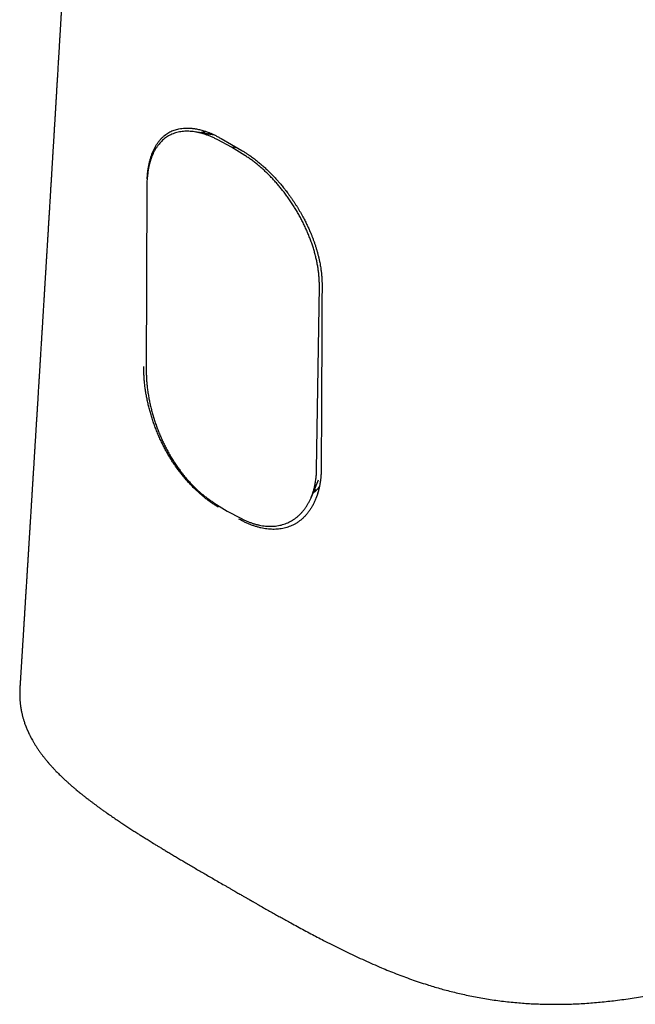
# Model space of a CAD drawing. Header units: millimetres. Extents: x 8 to 616, y 12 to 442.
# Tile 5 of 34: x 533 to 567, y 85 to 138. Entities that reach past the tile are written whole.
import ezdxf

# ---------------------------------------------------------------- set-up
doc = ezdxf.new("R2010")
doc.units = ezdxf.units.MM

msp = doc.modelspace()

# ---------------------------------------------------------------- linework, layer by layer
at = {"color": 7, "linetype": 'Continuous', "lineweight": 30}
for p, q in [((542.574, 132.087), (542.581, 132.086)), ((543.576, 131.808), (543.496, 131.77)), ((543.607, 131.812), (543.58, 131.801)), ((544.716, 131.073), (543.991, 131.458)), ((544.167, 131.531), (544.724, 131.21)), ((545.442, 130.62), (544.716, 131.073)), ((545.028, 131.034), (544.716, 131.073)), ((544.724, 131.21), (545.281, 130.888)), ((540.151, 128.921), (540.121, 118.974)), ((549.318, 113.665), (549.467, 123.542)), ((549.02, 112.137), (549.426, 113.099)), ((549.178, 112.513), (549.275, 112.574)), ((543.776, 111.865), (544.497, 111.414)), ((544.497, 111.414), (545.22, 111.031)), ((533.296, 101.854), (533.295, 101.825))]:
    msp.add_line(p, q, dxfattribs=at)
for points, knots in [([(537.212, 168.416), (537.212, 168.407), (537.21, 168.374), (537.207, 168.317), (537.204, 168.252), (537.201, 168.198), (537.199, 168.155), (537.197, 168.115), (537.195, 168.073), (537.192, 168.025), (537.19, 167.975), (537.187, 167.924), (537.185, 167.876), (537.182, 167.829), (537.18, 167.779), (537.177, 167.725), (537.174, 167.667), (537.171, 167.608), (537.168, 167.551), (537.165, 167.496), (537.162, 167.437), (537.158, 167.368), (537.154, 167.294), (537.15, 167.219), (537.147, 167.147), (537.143, 167.074), (537.139, 166.995), (537.135, 166.916), (537.131, 166.841), (537.127, 166.775), (537.124, 166.713), (537.121, 166.656), (537.118, 166.602), (537.115, 166.547), (537.113, 166.493), (537.11, 166.439), (537.107, 166.391), (537.105, 166.345), (537.103, 166.304), (537.101, 166.265), (537.099, 166.223), (537.095, 166.162), (537.091, 166.086), (537.087, 166), (537.083, 165.919), (537.078, 165.837), (537.074, 165.754), (537.07, 165.672), (537.066, 165.596), (537.062, 165.524), (537.058, 165.452), (537.054, 165.378), (537.05, 165.301), (537.046, 165.217), (537.041, 165.127), (537.036, 165.037), (537.032, 164.953), (537.028, 164.881), (537.024, 164.814), (537.021, 164.748), (537.017, 164.678), (537.013, 164.604), (537.009, 164.523), (537.005, 164.442), (537.001, 164.365), (536.997, 164.298), (536.994, 164.234), (536.99, 164.167), (536.986, 164.093), (536.982, 164.016), (536.978, 163.937), (536.974, 163.855), (536.97, 163.78), (536.966, 163.717), (536.964, 163.67), (536.962, 163.629), (536.959, 163.59), (536.957, 163.548), (536.955, 163.502), (536.952, 163.451), (536.949, 163.399), (536.946, 163.347), (536.944, 163.298), (536.941, 163.249), (536.938, 163.197), (536.935, 163.137), (536.932, 163.072), (536.928, 163.005), (536.925, 162.938), (536.921, 162.875), (536.918, 162.82), (536.916, 162.773), (536.914, 162.733), (536.911, 162.691), (536.909, 162.644), (536.906, 162.591), (536.903, 162.532), (536.9, 162.47), (536.896, 162.411), (536.894, 162.359), (536.891, 162.313), (536.888, 162.256), (536.884, 162.184), (536.88, 162.11), (536.877, 162.048), (536.874, 162.002), (536.872, 161.957), (536.869, 161.911), (536.867, 161.858), (536.863, 161.797), (536.86, 161.73), (536.856, 161.664), (536.853, 161.602), (536.849, 161.54), (536.846, 161.474), (536.842, 161.407), (536.839, 161.341), (536.835, 161.277), (536.832, 161.213), (536.828, 161.144), (536.824, 161.078), (536.821, 161.017), (536.818, 160.966), (536.816, 160.919), (536.814, 160.877), (536.812, 160.841), (536.81, 160.806), (536.808, 160.767), (536.805, 160.72), (536.802, 160.666), (536.799, 160.602), (536.795, 160.528), (536.79, 160.448), (536.786, 160.369), (536.782, 160.292), (536.778, 160.22), (536.774, 160.149), (536.77, 160.078), (536.766, 160.007), (536.763, 159.94), (536.759, 159.875), (536.755, 159.808), (536.752, 159.737), (536.748, 159.666), (536.744, 159.596), (536.74, 159.529), (536.737, 159.473), (536.735, 159.425), (536.732, 159.382), (536.73, 159.333), (536.726, 159.277), (536.723, 159.218), (536.72, 159.158), (536.717, 159.101), (536.714, 159.044), (536.71, 158.983), (536.707, 158.922), (536.703, 158.855), (536.699, 158.783), (536.695, 158.701), (536.69, 158.615), (536.686, 158.533), (536.682, 158.46), (536.678, 158.401), (536.676, 158.349), (536.673, 158.299), (536.67, 158.247), (536.667, 158.187), (536.663, 158.121), (536.659, 158.054), (536.656, 157.989), (536.652, 157.927), (536.649, 157.868), (536.646, 157.816), (536.644, 157.774), (536.642, 157.735), (536.64, 157.694), (536.637, 157.647), (536.634, 157.594), (536.631, 157.537), (536.628, 157.481), (536.625, 157.422), (536.621, 157.361), (536.618, 157.298), (536.614, 157.235), (536.61, 157.164), (536.606, 157.085), (536.601, 157.003), (536.597, 156.923), (536.592, 156.841), (536.588, 156.757), (536.583, 156.674), (536.579, 156.593), (536.574, 156.512), (536.57, 156.435), (536.566, 156.364), (536.563, 156.303), (536.559, 156.245), (536.556, 156.193), (536.554, 156.145), (536.551, 156.099), (536.548, 156.05), (536.545, 155.993), (536.542, 155.931), (536.538, 155.866), (536.534, 155.784), (536.528, 155.69), (536.523, 155.584), (536.517, 155.483), (536.512, 155.388), (536.506, 155.296), (536.502, 155.218), (536.498, 155.15), (536.495, 155.091), (536.492, 155.029), (536.488, 154.967), (536.485, 154.906), (536.482, 154.851), (536.479, 154.801), (536.475, 154.742), (536.471, 154.668), (536.466, 154.575), (536.46, 154.474), (536.456, 154.386), (536.451, 154.313), (536.448, 154.255), (536.445, 154.196), (536.442, 154.136), (536.438, 154.073), (536.434, 154.009), (536.431, 153.944), (536.427, 153.882), (536.424, 153.825), (536.421, 153.779), (536.419, 153.743), (536.418, 153.715), (536.416, 153.688), (536.414, 153.651), (536.411, 153.6), (536.408, 153.533), (536.404, 153.461), (536.398, 153.369), (536.392, 153.259), (536.385, 153.127), (536.377, 152.998), (536.37, 152.872), (536.364, 152.752), (536.357, 152.63), (536.349, 152.502), (536.344, 152.399), (536.339, 152.324), (536.337, 152.279), (536.334, 152.232), (536.331, 152.183), (536.328, 152.13), (536.325, 152.073), (536.322, 152.014), (536.319, 151.958), (536.316, 151.909), (536.313, 151.868), (536.312, 151.835), (536.31, 151.805), (536.308, 151.773), (536.306, 151.732), (536.303, 151.68), (536.299, 151.619), (536.296, 151.556), (536.292, 151.492), (536.289, 151.431), (536.285, 151.371), (536.282, 151.312), (536.278, 151.248), (536.274, 151.178), (536.27, 151.104), (536.266, 151.031), (536.262, 150.958), (536.257, 150.881), (536.253, 150.809), (536.249, 150.742), (536.246, 150.683), (536.243, 150.628), (536.24, 150.577), (536.237, 150.531), (536.235, 150.487), (536.232, 150.438), (536.229, 150.379), (536.225, 150.308), (536.22, 150.232), (536.216, 150.151), (536.211, 150.07), (536.207, 149.993), (536.203, 149.926), (536.2, 149.869), (536.197, 149.82), (536.194, 149.773), (536.191, 149.727), (536.189, 149.679), (536.185, 149.623), (536.182, 149.557), (536.177, 149.481), (536.173, 149.403), (536.168, 149.319), (536.163, 149.229), (536.157, 149.131), (536.152, 149.041), (536.148, 148.966), (536.145, 148.91), (536.142, 148.861), (536.139, 148.816), (536.137, 148.771), (536.133, 148.711), (536.129, 148.639), (536.124, 148.553), (536.119, 148.469), (536.114, 148.385), (536.11, 148.302), (536.105, 148.217), (536.1, 148.134), (536.096, 148.057), (536.092, 147.987), (536.088, 147.92), (536.084, 147.851), (536.079, 147.777), (536.075, 147.699), (536.07, 147.617), (536.065, 147.532), (536.061, 147.45), (536.056, 147.366), (536.051, 147.281), (536.046, 147.193), (536.041, 147.104), (536.035, 147.013), (536.03, 146.925), (536.025, 146.84), (536.02, 146.757), (536.016, 146.672), (536.011, 146.588), (536.006, 146.508), (536.002, 146.436), (535.998, 146.368), (535.994, 146.302), (535.99, 146.231), (535.986, 146.157), (535.981, 146.069), (535.975, 145.97), (535.969, 145.862), (535.962, 145.756), (535.957, 145.655), (535.951, 145.556), (535.946, 145.467), (535.941, 145.386), (535.937, 145.313), (535.932, 145.237), (535.928, 145.156), (535.922, 145.069), (535.918, 144.984), (535.913, 144.904), (535.909, 144.831), (535.905, 144.761), (535.901, 144.697), (535.897, 144.639), (535.894, 144.582), (535.891, 144.524), (535.887, 144.461), (535.883, 144.396), (535.879, 144.329), (535.875, 144.262), (535.872, 144.197), (535.867, 144.124), (535.863, 144.044), (535.858, 143.96), (535.853, 143.881), (535.849, 143.803), (535.845, 143.735), (535.841, 143.676), (535.838, 143.624), (535.835, 143.566), (535.831, 143.502), (535.827, 143.432), (535.823, 143.359), (535.818, 143.276), (535.813, 143.187), (535.807, 143.096), (535.802, 143.014), (535.798, 142.94), (535.794, 142.866), (535.789, 142.789), (535.784, 142.708), (535.78, 142.624), (535.774, 142.535), (535.769, 142.437), (535.763, 142.334), (535.756, 142.226), (535.75, 142.119), (535.744, 142.015), (535.738, 141.924), (535.734, 141.845), (535.73, 141.775), (535.725, 141.703), (535.721, 141.626), (535.716, 141.543), (535.711, 141.459), (535.706, 141.371), (535.701, 141.283), (535.696, 141.196), (535.691, 141.115), (535.686, 141.036), (535.681, 140.955), (535.675, 140.851), (535.668, 140.723), (535.659, 140.572), (535.651, 140.437), (535.644, 140.318), (535.638, 140.218), (535.632, 140.121), (535.627, 140.027), (535.621, 139.939), (535.617, 139.861), (535.613, 139.79), (535.609, 139.726), (535.605, 139.667), (535.602, 139.611), (535.599, 139.556), (535.595, 139.495), (535.591, 139.423), (535.586, 139.343), (535.581, 139.256), (535.576, 139.165), (535.57, 139.075), (535.565, 138.991), (535.561, 138.917), (535.557, 138.854), (535.554, 138.803), (535.551, 138.756), (535.549, 138.711), (535.546, 138.666), (535.543, 138.612), (535.539, 138.546), (535.534, 138.467), (535.529, 138.381), (535.524, 138.288), (535.518, 138.192), (535.512, 138.098), (535.507, 138.008), (535.502, 137.922), (535.497, 137.833), (535.491, 137.746), (535.486, 137.665), (535.482, 137.592), (535.478, 137.527), (535.475, 137.467), (535.471, 137.409), (535.468, 137.351), (535.464, 137.292), (535.46, 137.227), (535.456, 137.153), (535.451, 137.071), (535.446, 136.983), (535.441, 136.901), (535.436, 136.824), (535.432, 136.753), (535.428, 136.679), (535.423, 136.603), (535.419, 136.525), (535.414, 136.45), (535.41, 136.379), (535.406, 136.314), (535.402, 136.254), (535.399, 136.198), (535.396, 136.144), (535.392, 136.081), (535.388, 136.008), (535.383, 135.922), (535.377, 135.831), (535.371, 135.733), (535.365, 135.627), (535.357, 135.502), (535.349, 135.366), (535.341, 135.223), (535.333, 135.085), (535.325, 134.96), (535.318, 134.849), (535.313, 134.754), (535.307, 134.662), (535.302, 134.574), (535.297, 134.485), (535.291, 134.391), (535.285, 134.287), (535.278, 134.177), (535.271, 134.064), (535.265, 133.954), (535.258, 133.847), (535.252, 133.748), (535.247, 133.657), (535.242, 133.574), (535.237, 133.498), (535.233, 133.423), (535.228, 133.347), (535.223, 133.265), (535.218, 133.178), (535.213, 133.086), (535.207, 132.991), (535.201, 132.893), (535.195, 132.794), (535.189, 132.699), (535.185, 132.619), (535.18, 132.552), (535.177, 132.494), (535.174, 132.436), (535.169, 132.364), (535.164, 132.278), (535.158, 132.177), (535.152, 132.071), (535.145, 131.963), (535.138, 131.854), (535.132, 131.746), (535.126, 131.642), (535.12, 131.542), (535.114, 131.449), (535.109, 131.362), (535.104, 131.284), (535.1, 131.209), (535.095, 131.132), (535.09, 131.057), (535.086, 130.983), (535.081, 130.907), (535.076, 130.823), (535.071, 130.732), (535.065, 130.637), (535.059, 130.545), (535.054, 130.456), (535.049, 130.376), (535.045, 130.305), (535.041, 130.242), (535.037, 130.181), (535.034, 130.124), (535.031, 130.071), (535.028, 130.024), (535.025, 129.983), (535.023, 129.939), (535.02, 129.89), (535.016, 129.832), (535.013, 129.769), (535.008, 129.702), (535.004, 129.629), (534.999, 129.55), (534.994, 129.459), (534.988, 129.356), (534.981, 129.24), (534.973, 129.117), (534.965, 128.991), (534.958, 128.876), (534.952, 128.776), (534.947, 128.692), (534.943, 128.617), (534.939, 128.551), (534.935, 128.489), (534.931, 128.429), (534.928, 128.368), (534.924, 128.304), (534.92, 128.234), (534.914, 128.141), (534.907, 128.026), (534.899, 127.892), (534.891, 127.757), (534.882, 127.622), (534.874, 127.486), (534.867, 127.365), (534.86, 127.258), (534.855, 127.167), (534.849, 127.08), (534.844, 126.997), (534.839, 126.914), (534.834, 126.828), (534.829, 126.737), (534.823, 126.641), (534.817, 126.545), (534.811, 126.452), (534.806, 126.365), (534.801, 126.286), (534.797, 126.216), (534.793, 126.156), (534.79, 126.099), (534.786, 126.036), (534.782, 125.964), (534.777, 125.882), (534.771, 125.792), (534.765, 125.692), (534.758, 125.581), (534.751, 125.465), (534.744, 125.348), (534.737, 125.232), (534.73, 125.116), (534.723, 125.003), (534.717, 124.897), (534.711, 124.801), (534.706, 124.716), (534.701, 124.641), (534.697, 124.572), (534.693, 124.504), (534.688, 124.432), (534.683, 124.351), (534.678, 124.26), (534.672, 124.163), (534.666, 124.062), (534.66, 123.965), (534.654, 123.871), (534.649, 123.782), (534.644, 123.703), (534.639, 123.633), (534.635, 123.567), (534.631, 123.497), (534.626, 123.415), (534.62, 123.322), (534.614, 123.224), (534.608, 123.123), (534.602, 123.018), (534.595, 122.901), (534.587, 122.77), (534.578, 122.628), (534.569, 122.486), (534.561, 122.346), (534.553, 122.225), (534.547, 122.126), (534.543, 122.052), (534.539, 121.985), (534.535, 121.924), (534.531, 121.861), (534.527, 121.789), (534.522, 121.709), (534.516, 121.621), (534.511, 121.527), (534.505, 121.436), (534.5, 121.349), (534.495, 121.269), (534.49, 121.195), (534.486, 121.128), (534.483, 121.069), (534.479, 121.017), (534.476, 120.966), (534.473, 120.913), (534.469, 120.857), (534.466, 120.797), (534.461, 120.717), (534.455, 120.614), (534.447, 120.486), (534.438, 120.351), (534.43, 120.21), (534.421, 120.066), (534.412, 119.923), (534.405, 119.799), (534.398, 119.694), (534.393, 119.61), (534.388, 119.532), (534.384, 119.467), (534.381, 119.413), (534.378, 119.366), (534.375, 119.317), (534.372, 119.262), (534.368, 119.2), (534.364, 119.13), (534.359, 119.058), (534.355, 118.984), (534.35, 118.913), (534.346, 118.843), (534.341, 118.771), (534.337, 118.699), (534.333, 118.627), (534.329, 118.562), (534.325, 118.503), (534.322, 118.447), (534.318, 118.386), (534.313, 118.313), (534.308, 118.228), (534.302, 118.136), (534.295, 118.016), (534.286, 117.871), (534.276, 117.703), (534.266, 117.54), (534.256, 117.381), (534.247, 117.237), (534.239, 117.105), (534.231, 116.983), (534.224, 116.859), (534.216, 116.732), (534.209, 116.614), (534.202, 116.504), (534.196, 116.401), (534.189, 116.296), (534.183, 116.194), (534.177, 116.094), (534.171, 115.998), (534.165, 115.907), (534.16, 115.821), (534.155, 115.746), (534.151, 115.684), (534.148, 115.633), (534.145, 115.588), (534.143, 115.546), (534.14, 115.505), (534.138, 115.461), (534.135, 115.414), (534.132, 115.361), (534.128, 115.303), (534.124, 115.237), (534.119, 115.164), (534.114, 115.083), (534.109, 114.994), (534.104, 114.908), (534.099, 114.829), (534.095, 114.763), (534.091, 114.705), (534.088, 114.655), (534.085, 114.604), (534.081, 114.547), (534.077, 114.479), (534.072, 114.401), (534.067, 114.317), (534.062, 114.229), (534.054, 114.112), (534.046, 113.97), (534.035, 113.803), (534.025, 113.64), (534.016, 113.483), (534.007, 113.351), (534.001, 113.241), (533.995, 113.154), (533.99, 113.066), (533.984, 112.976), (533.979, 112.886), (533.973, 112.793), (533.967, 112.698), (533.961, 112.599), (533.955, 112.5), (533.949, 112.4), (533.943, 112.305), (533.937, 112.215), (533.932, 112.13), (533.927, 112.052), (533.923, 111.981), (533.919, 111.918), (533.915, 111.861), (533.912, 111.809), (533.909, 111.761), (533.906, 111.718), (533.904, 111.676), (533.901, 111.63), (533.898, 111.577), (533.894, 111.515), (533.89, 111.444), (533.885, 111.368), (533.875, 111.211), (533.866, 111.056), (533.856, 110.906), (533.852, 110.839), (533.849, 110.783), (533.846, 110.735), (533.843, 110.693), (533.84, 110.65), (533.837, 110.595), (533.833, 110.527), (533.828, 110.444), (533.822, 110.352), (533.816, 110.251), (533.81, 110.157), (533.805, 110.071), (533.8, 109.993), (533.795, 109.913), (533.79, 109.833), (533.785, 109.757), (533.778, 109.643), (533.768, 109.487), (533.755, 109.279), (533.742, 109.062), (533.729, 108.845), (533.716, 108.637), (533.703, 108.435), (533.691, 108.233), (533.678, 108.027), (533.665, 107.816), (533.652, 107.603), (533.638, 107.383), (533.627, 107.199), (533.617, 107.051), (533.61, 106.939), (533.603, 106.825), (533.596, 106.71), (533.589, 106.598), (533.583, 106.503), (533.578, 106.423), (533.574, 106.357), (533.57, 106.29), (533.566, 106.218), (533.561, 106.139), (533.556, 106.056), (533.55, 105.96), (533.543, 105.856), (533.536, 105.744), (533.53, 105.637), (533.523, 105.536), (533.518, 105.448), (533.513, 105.373), (533.509, 105.313), (533.506, 105.258), (533.503, 105.209), (533.5, 105.163), (533.497, 105.114), (533.494, 105.057), (533.489, 104.99), (533.485, 104.915), (533.478, 104.811), (533.47, 104.678), (533.461, 104.539), (533.454, 104.42), (533.448, 104.323), (533.442, 104.232), (533.437, 104.148), (533.433, 104.075), (533.429, 104.016), (533.426, 103.969), (533.424, 103.932), (533.421, 103.894), (533.419, 103.851), (533.416, 103.801), (533.412, 103.746), (533.408, 103.685), (533.404, 103.615), (533.399, 103.536), (533.394, 103.449), (533.388, 103.36), (533.383, 103.269), (533.377, 103.187), (533.373, 103.116), (533.37, 103.06), (533.367, 103.013), (533.364, 102.973), (533.362, 102.935), (533.359, 102.896), (533.357, 102.851), (533.353, 102.797), (533.349, 102.732), (533.344, 102.655), (533.339, 102.572), (533.334, 102.485), (533.328, 102.39), (533.321, 102.287), (533.315, 102.176), (533.308, 102.065), (533.301, 101.958), (533.297, 101.888), (533.295, 101.855), (533.295, 101.855)], [0, 0, 0, 0, 0.0004296, 0.0015187, 0.002669, 0.00341, 0.0040596, 0.0046401, 0.0052863, 0.0060208, 0.0068261, 0.0076247, 0.0083695, 0.0090605, 0.0098321, 0.010661, 0.0115661, 0.012536, 0.0134234, 0.0141829, 0.0150844, 0.0161534, 0.01738, 0.0185487, 0.0196262, 0.0207088, 0.0219331, 0.0232901, 0.0243764, 0.0254033, 0.0263638, 0.0272428, 0.0280437, 0.028875, 0.0297853, 0.0305559, 0.0313393, 0.0320465, 0.0326731, 0.0332367, 0.0338677, 0.0345926, 0.0360554, 0.0373941, 0.0385834, 0.0398349, 0.0411748, 0.042441, 0.0435921, 0.0446917, 0.045786, 0.0469215, 0.0481163, 0.0493808, 0.0507715, 0.0522971, 0.0535346, 0.0546477, 0.0556414, 0.0566502, 0.0577082, 0.0588468, 0.0600914, 0.0614416, 0.0626196, 0.0636153, 0.06456, 0.0655902, 0.0667012, 0.0679712, 0.069142, 0.0703725, 0.0717745, 0.0725822, 0.0732961, 0.0739159, 0.074481, 0.075117, 0.0758335, 0.076622, 0.0774668, 0.0782601, 0.0790018, 0.0797186, 0.0805102, 0.0814417, 0.082468, 0.0835214, 0.0845434, 0.0855321, 0.0864453, 0.0870967, 0.0876901, 0.0883057, 0.0890239, 0.0898448, 0.0907515, 0.0917727, 0.0926831, 0.0934824, 0.0941709, 0.0948022, 0.0960999, 0.0974755, 0.0982349, 0.0989491, 0.099614, 0.1002915, 0.1010945, 0.1020254, 0.103143, 0.1041548, 0.1050692, 0.1060062, 0.1070254, 0.1080837, 0.109099, 0.1100646, 0.1110229, 0.1120813, 0.1132449, 0.1140619, 0.1148768, 0.1156033, 0.1162396, 0.1167857, 0.117252, 0.1178642, 0.1185915, 0.1194305, 0.1203046, 0.1215582, 0.1228158, 0.1240328, 0.1251895, 0.1263213, 0.1273508, 0.1284816, 0.1295933, 0.1306116, 0.1315364, 0.1326229, 0.1336941, 0.1347767, 0.1358706, 0.1369194, 0.1378681, 0.1384481, 0.1391183, 0.1398788, 0.1406966, 0.1416881, 0.1425888, 0.1434262, 0.1443056, 0.1452375, 0.1461981, 0.1471215, 0.1483245, 0.1495304, 0.1508532, 0.152292, 0.1533044, 0.1542077, 0.155002, 0.1556977, 0.1564746, 0.1573971, 0.1584645, 0.1594836, 0.1604762, 0.1614421, 0.1623626, 0.1631581, 0.1638194, 0.1643334, 0.1649469, 0.1656678, 0.166496, 0.1674017, 0.1682662, 0.1690772, 0.1701051, 0.1710398, 0.1719884, 0.1729846, 0.1743241, 0.1755839, 0.1767593, 0.1780031, 0.1793386, 0.1806105, 0.1818052, 0.1830228, 0.1843581, 0.1853137, 0.1862768, 0.1871583, 0.1879558, 0.1886694, 0.18934, 0.19008, 0.1909396, 0.1919188, 0.1929432, 0.1939189, 0.1956415, 0.1972609, 0.1987902, 0.2002451, 0.2016366, 0.2029696, 0.2038465, 0.2047293, 0.2056549, 0.2066855, 0.2075696, 0.2084405, 0.209202, 0.2098538, 0.2111419, 0.2125965, 0.2141357, 0.2157439, 0.2166119, 0.2174931, 0.2183874, 0.2192948, 0.220233, 0.2212707, 0.2222245, 0.2232171, 0.2240933, 0.2248353, 0.225324, 0.2257298, 0.2261161, 0.226548, 0.2274329, 0.2284635, 0.2296064, 0.2306985, 0.2326913, 0.2346351, 0.2367107, 0.2385873, 0.2403689, 0.2421895, 0.2441455, 0.2462255, 0.2468989, 0.2475822, 0.2482758, 0.249014, 0.2498221, 0.2507, 0.251636, 0.2524885, 0.2532477, 0.2538699, 0.2543551, 0.2547738, 0.2552561, 0.2558046, 0.2566432, 0.2575996, 0.2585861, 0.2595475, 0.260484, 0.2613954, 0.2622861, 0.2631646, 0.2643177, 0.2654498, 0.2665611, 0.2676523, 0.2687959, 0.2700423, 0.2709397, 0.2718572, 0.2727049, 0.2734758, 0.2741696, 0.2747911, 0.2754754, 0.2764009, 0.277487, 0.278685, 0.279895, 0.2811687, 0.2823521, 0.2834007, 0.2842231, 0.2849427, 0.2856417, 0.2863504, 0.2870686, 0.2877965, 0.288927, 0.2900686, 0.2912335, 0.2924925, 0.2938582, 0.2953472, 0.296956, 0.2979366, 0.2987851, 0.2995013, 0.3001405, 0.3008291, 0.301572, 0.3028334, 0.304132, 0.3054562, 0.3066742, 0.3079366, 0.3092435, 0.3105353, 0.3117065, 0.3127552, 0.3137121, 0.3147514, 0.3158749, 0.317064, 0.3183108, 0.3196145, 0.3208862, 0.3220641, 0.3234143, 0.3247328, 0.3260812, 0.3274597, 0.3288683, 0.3300719, 0.3313192, 0.3326109, 0.3339265, 0.3351454, 0.3362476, 0.3372002, 0.3381996, 0.3392692, 0.3404003, 0.3415768, 0.3432367, 0.3449003, 0.346492, 0.3480156, 0.3494997, 0.3509499, 0.3520657, 0.3531606, 0.3542825, 0.3555064, 0.3568332, 0.3582064, 0.3593495, 0.3604602, 0.3615287, 0.3625023, 0.3633733, 0.3641818, 0.3650799, 0.3659948, 0.3669973, 0.3680341, 0.3690436, 0.3700258, 0.3709805, 0.3723619, 0.3736194, 0.3747799, 0.3759566, 0.3771618, 0.3778591, 0.3786363, 0.3795061, 0.3804687, 0.3815238, 0.3826665, 0.383796, 0.3852896, 0.3866701, 0.3879141, 0.3890207, 0.3900114, 0.3912629, 0.3924751, 0.3936831, 0.3950396, 0.3965264, 0.3980938, 0.3997317, 0.4013808, 0.4029445, 0.4044185, 0.4055016, 0.4065176, 0.4075726, 0.4087379, 0.4100132, 0.4113098, 0.4125629, 0.4139699, 0.4152913, 0.4164978, 0.4176266, 0.4188363, 0.420145, 0.4223498, 0.4246115, 0.4269315, 0.4284477, 0.429975, 0.431448, 0.4328619, 0.4341961, 0.4354159, 0.4364009, 0.4373653, 0.4383239, 0.4390729, 0.4398587, 0.4408031, 0.4418605, 0.4430702, 0.4444283, 0.4457977, 0.4471703, 0.4484617, 0.4496064, 0.4504995, 0.4512708, 0.4519451, 0.4526139, 0.4532857, 0.4539605, 0.4550627, 0.4562471, 0.4575466, 0.4589415, 0.4603963, 0.4619103, 0.4631505, 0.4644441, 0.4657912, 0.467142, 0.4683667, 0.4694585, 0.4704176, 0.4712947, 0.4721678, 0.473038, 0.4739052, 0.4748092, 0.4759658, 0.4772187, 0.4785338, 0.4798996, 0.4809248, 0.4819859, 0.4830919, 0.484243, 0.4854373, 0.4865794, 0.4876146, 0.4886297, 0.4895154, 0.4903224, 0.4911312, 0.4919427, 0.493157, 0.494431, 0.4957909, 0.4972565, 0.4988454, 0.5005567, 0.5028563, 0.5049804, 0.5069904, 0.5090312, 0.5105941, 0.5119991, 0.5133185, 0.514688, 0.5159577, 0.517349, 0.5189018, 0.5206059, 0.5223107, 0.5239659, 0.5255658, 0.5271004, 0.5284196, 0.5296576, 0.5307934, 0.5318576, 0.533001, 0.5342206, 0.5355336, 0.5369068, 0.5383295, 0.5398018, 0.541322, 0.5427634, 0.5440454, 0.544941, 0.5457619, 0.5466273, 0.5475536, 0.5489933, 0.5505064, 0.552085, 0.5537107, 0.5553485, 0.5569905, 0.5585566, 0.5600245, 0.5614526, 0.562744, 0.5638948, 0.5649691, 0.5661131, 0.5673324, 0.5683239, 0.5694467, 0.5707031, 0.5720929, 0.5735431, 0.5749313, 0.5762558, 0.5775226, 0.5784889, 0.5794302, 0.5803465, 0.5812253, 0.5820141, 0.582707, 0.583304, 0.5838635, 0.5846613, 0.5855272, 0.5864612, 0.5874634, 0.5885345, 0.5897122, 0.5910172, 0.5925998, 0.5943364, 0.5962145, 0.5981087, 0.5999576, 0.6013544, 0.6026057, 0.6037114, 0.6046849, 0.6055955, 0.6064531, 0.6073957, 0.6083088, 0.6093407, 0.6105034, 0.6124649, 0.6144724, 0.6164998, 0.6185181, 0.6205283, 0.62256, 0.6239421, 0.6253029, 0.626602, 0.627839, 0.6290342, 0.6303026, 0.6316626, 0.633111, 0.6345852, 0.6359713, 0.6372672, 0.638467, 0.6394995, 0.6403753, 0.6411756, 0.6420437, 0.6431693, 0.6443949, 0.6457227, 0.6472014, 0.6488516, 0.6506735, 0.6523688, 0.6541034, 0.6558378, 0.6575553, 0.6591397, 0.6605685, 0.6618419, 0.6629138, 0.6639327, 0.6649061, 0.6659661, 0.6671605, 0.6684895, 0.6700226, 0.6715171, 0.6729693, 0.6743791, 0.6757211, 0.6768986, 0.6779321, 0.6788443, 0.6798121, 0.6810855, 0.6824874, 0.6839535, 0.6854596, 0.6870078, 0.6886278, 0.6906789, 0.692827, 0.6949535, 0.6970386, 0.6990815, 0.7003264, 0.7014368, 0.7024128, 0.7032707, 0.7041904, 0.7052213, 0.7064463, 0.7077716, 0.7091645, 0.7106248, 0.7118196, 0.7130411, 0.7141607, 0.7151483, 0.71602, 0.7167622, 0.7175041, 0.7182911, 0.7191233, 0.7200006, 0.7209239, 0.7226889, 0.724603, 0.7266235, 0.728719, 0.7308766, 0.7330088, 0.7350994, 0.7364024, 0.7376749, 0.7388347, 0.739868, 0.7405912, 0.741243, 0.7419499, 0.7427593, 0.743691, 0.7447295, 0.7458385, 0.746926, 0.7479876, 0.7490232, 0.7500329, 0.7511777, 0.7522476, 0.7532174, 0.7540873, 0.7548649, 0.7556972, 0.7568202, 0.7580968, 0.7594996, 0.760907, 0.7634403, 0.76594, 0.7683686, 0.7707065, 0.7729757, 0.7747715, 0.776585, 0.7784211, 0.7802849, 0.7821981, 0.7836571, 0.7852042, 0.7867716, 0.7882956, 0.7897763, 0.7911883, 0.7925585, 0.7938486, 0.7950109, 0.7958485, 0.7966041, 0.7972779, 0.7978697, 0.7984571, 0.7991005, 0.7998099, 0.8005852, 0.8014338, 0.802406, 0.803491, 0.804689, 0.8059999, 0.8074235, 0.8085194, 0.8094986, 0.810361, 0.8111067, 0.8117356, 0.812615, 0.8136269, 0.8147734, 0.8160524, 0.8173731, 0.8186851, 0.8212106, 0.8236982, 0.8261048, 0.8284207, 0.8306891, 0.8319739, 0.8332678, 0.8345717, 0.8358894, 0.8372212, 0.8385699, 0.8400288, 0.8414333, 0.8429516, 0.8444463, 0.8458579, 0.8471862, 0.8484313, 0.8495933, 0.8506723, 0.8515725, 0.8524079, 0.8531786, 0.8538844, 0.8545255, 0.855104, 0.8557482, 0.8565312, 0.8574543, 0.8585175, 0.859679, 0.860845, 0.8654355, 0.866554, 0.8675314, 0.8683668, 0.86906, 0.8696395, 0.8702645, 0.8709603, 0.872053, 0.8732843, 0.8746532, 0.8761372, 0.8777261, 0.8788234, 0.8799656, 0.8811529, 0.8823722, 0.8835142, 0.8845542, 0.8873846, 0.8904523, 0.8937807, 0.8969879, 0.9000462, 0.9030126, 0.9059056, 0.9090195, 0.9121031, 0.9152493, 0.9184777, 0.9218023, 0.923408, 0.9250542, 0.9267407, 0.9284633, 0.9301264, 0.9316916, 0.9326906, 0.9336452, 0.9346053, 0.9356667, 0.9368318, 0.9380932, 0.9393526, 0.941061, 0.9427056, 0.9442864, 0.945802, 0.9471966, 0.9481864, 0.949083, 0.9498864, 0.9505967, 0.9512368, 0.9519306, 0.9527732, 0.9537645, 0.9548952, 0.9560646, 0.9583955, 0.9607715, 0.9622071, 0.9636584, 0.9650351, 0.9662635, 0.9673436, 0.9682755, 0.9688772, 0.9693962, 0.9699354, 0.9705674, 0.9712924, 0.9721103, 0.9730208, 0.9739822, 0.9752235, 0.9765013, 0.9778154, 0.979166, 0.9805122, 0.9814586, 0.9822814, 0.9829806, 0.9835562, 0.9840654, 0.9846429, 0.9852944, 0.98602, 0.9870371, 0.9881711, 0.9894204, 0.9907121, 0.9920076, 0.9936325, 0.9952634, 0.9969004, 0.9985503, 0.9999631, 1, 1, 1, 1]), ([(543.991, 131.458), (543.934, 131.487), (543.821, 131.546), (543.652, 131.623), (543.483, 131.693), (543.315, 131.754), (543.146, 131.806), (542.979, 131.85), (542.813, 131.885), (542.652, 131.909), (542.496, 131.924), (542.345, 131.93), (542.197, 131.927), (542.052, 131.914), (541.909, 131.892), (541.77, 131.86), (541.635, 131.819), (541.507, 131.769), (541.385, 131.711), (541.269, 131.645), (541.159, 131.571), (541.053, 131.487), (540.953, 131.395), (540.857, 131.293), (540.767, 131.184), (540.683, 131.067), (540.606, 130.943), (540.534, 130.812), (540.468, 130.673), (540.408, 130.526), (540.354, 130.37), (540.306, 130.207), (540.264, 130.037), (540.234, 129.884), (540.212, 129.75), (540.194, 129.625), (540.178, 129.485), (540.164, 129.329), (540.156, 129.182), (540.152, 129.046), (540.151, 128.963), (540.151, 128.921)], [0, 0, 0, 0, 0.026718, 0.053447, 0.080165, 0.10731, 0.134454, 0.161994, 0.189534, 0.217203, 0.243822, 0.270453, 0.297072, 0.324126, 0.351181, 0.378636, 0.40609, 0.433672, 0.460159, 0.486669, 0.513179, 0.539666, 0.56671, 0.593778, 0.620846, 0.647891, 0.674704, 0.701528, 0.728342, 0.755563, 0.782785, 0.810379, 0.837974, 0.865687, 0.882373, 0.899059, 0.921442, 0.94383, 0.966213, 0.983107, 1, 1, 1, 1]), ([(540.167, 129.35), (540.171, 129.408), (540.178, 129.535), (540.198, 129.724), (540.226, 129.918), (540.26, 130.105), (540.3, 130.284), (540.346, 130.455), (540.399, 130.619), (540.459, 130.777), (540.525, 130.928), (540.599, 131.072), (540.678, 131.208), (540.765, 131.335), (540.857, 131.453), (540.955, 131.561), (541.058, 131.659), (541.168, 131.747), (541.28, 131.824), (541.394, 131.889), (541.509, 131.944), (541.629, 131.991), (541.754, 132.029), (541.893, 132.062), (542.049, 132.086), (542.222, 132.1), (542.4, 132.1), (542.581, 132.089), (542.705, 132.071), (542.766, 132.062)], [0, 0, 0, 0, 0.031366, 0.068851, 0.10635, 0.14386, 0.18071, 0.217563, 0.254416, 0.291265, 0.328775, 0.366272, 0.403754, 0.44122, 0.47867, 0.515439, 0.552202, 0.588966, 0.625743, 0.659168, 0.692565, 0.725942, 0.759309, 0.792671, 0.834375, 0.876091, 0.917827, 0.959589, 1, 1, 1, 1]), ([(542.581, 132.086), (542.61, 132.083), (542.673, 132.076), (542.773, 132.061), (542.881, 132.041), (542.997, 132.016), (543.119, 131.984), (543.248, 131.946), (543.384, 131.9), (543.527, 131.846), (543.677, 131.783), (543.834, 131.71), (543.998, 131.627), (544.11, 131.564), (544.167, 131.531)], [0, 0, 0, 0, 0.06035, 0.128487, 0.200029, 0.274987, 0.353375, 0.435206, 0.5205, 0.609281, 0.701577, 0.797428, 0.896882, 1, 1, 1, 1]), ([(543.815, 131.717), (543.774, 131.724), (543.676, 131.74), (543.518, 131.767), (543.338, 131.797), (543.149, 131.828), (542.959, 131.859), (542.832, 131.88), (542.771, 131.891)], [0, 0, 0, 0, 0.115613, 0.2794, 0.451886, 0.633073, 0.822964, 1, 1, 1, 1]), ([(543.029, 131.848), (543.032, 131.849), (543.044, 131.853), (543.065, 131.859), (543.092, 131.866), (543.12, 131.873), (543.152, 131.88), (543.186, 131.888), (543.221, 131.895), (543.258, 131.901), (543.295, 131.907), (543.324, 131.911), (543.338, 131.913), (543.341, 131.913)], [0, 0, 0, 0, 0.031854, 0.121119, 0.210195, 0.296818, 0.398827, 0.515126, 0.629167, 0.735381, 0.862592, 0.975861, 1, 1, 1, 1]), ([(543.547, 131.836), (543.545, 131.835), (543.538, 131.831), (543.525, 131.823), (543.509, 131.814), (543.492, 131.805), (543.472, 131.793), (543.458, 131.784), (543.449, 131.778)], [0, 0, 0, 0, 0.0647949, 0.2256852, 0.3884023, 0.5529459, 0.7193154, 1, 1, 1, 1]), ([(545.281, 130.888), (545.299, 130.878), (545.333, 130.858), (545.381, 130.829), (545.426, 130.802), (545.471, 130.774), (545.517, 130.745), (545.566, 130.713), (545.618, 130.678), (545.684, 130.634), (545.765, 130.577), (545.862, 130.507), (545.963, 130.431), (546.089, 130.334), (546.239, 130.212), (546.411, 130.063), (546.56, 129.928), (546.684, 129.81), (546.782, 129.714), (546.877, 129.619), (546.964, 129.529), (547.042, 129.445), (547.114, 129.368), (547.179, 129.296), (547.239, 129.228), (547.294, 129.165), (547.353, 129.096), (547.42, 129.017), (547.497, 128.923), (547.581, 128.818), (547.668, 128.707), (547.757, 128.59), (547.846, 128.471), (547.934, 128.347), (548.02, 128.223), (548.104, 128.099), (548.186, 127.974), (548.264, 127.85), (548.344, 127.72), (548.424, 127.585), (548.503, 127.447), (548.576, 127.314), (548.643, 127.189), (548.703, 127.072), (548.756, 126.964), (548.804, 126.865), (548.849, 126.77), (548.895, 126.669), (548.946, 126.555), (549, 126.426), (549.056, 126.289), (549.113, 126.142), (549.17, 125.988), (549.225, 125.829), (549.278, 125.668), (549.327, 125.506), (549.372, 125.343), (549.415, 125.177), (549.454, 125.01), (549.489, 124.843), (549.518, 124.691), (549.539, 124.559), (549.556, 124.446), (549.569, 124.343), (549.58, 124.247), (549.587, 124.174), (549.592, 124.121), (549.595, 124.081), (549.598, 124.036), (549.602, 123.984), (549.605, 123.925), (549.608, 123.86), (549.61, 123.789), (549.612, 123.711), (549.612, 123.658), (549.612, 123.63)], [0, 0, 0, 0, 0.008082, 0.015351, 0.021841, 0.028395, 0.035369, 0.042764, 0.050579, 0.058815, 0.072608, 0.08744, 0.102889, 0.118388, 0.144802, 0.171357, 0.198053, 0.21385, 0.229662, 0.244774, 0.258895, 0.271398, 0.283005, 0.293718, 0.303536, 0.31246, 0.321399, 0.333177, 0.3463, 0.360767, 0.376574, 0.391821, 0.408038, 0.424318, 0.440441, 0.456405, 0.472213, 0.487865, 0.503362, 0.52084, 0.538029, 0.554301, 0.569522, 0.583695, 0.596595, 0.608486, 0.619419, 0.630586, 0.644833, 0.660116, 0.676438, 0.693801, 0.712207, 0.73134, 0.750261, 0.769461, 0.788939, 0.808694, 0.828725, 0.849031, 0.869111, 0.883812, 0.897553, 0.910333, 0.922153, 0.933011, 0.937483, 0.942253, 0.947922, 0.95449, 0.961957, 0.970167, 0.979245, 0.989189, 1, 1, 1, 1]), ([(549.467, 123.542), (549.468, 123.61), (549.468, 123.744), (549.459, 123.95), (549.443, 124.159), (549.419, 124.373), (549.388, 124.591), (549.348, 124.813), (549.3, 125.037), (549.245, 125.263), (549.182, 125.49), (549.112, 125.718), (549.034, 125.946), (548.948, 126.176), (548.855, 126.409), (548.753, 126.642), (548.644, 126.875), (548.531, 127.102), (548.414, 127.323), (548.293, 127.537), (548.167, 127.749), (548.034, 127.96), (547.895, 128.17), (547.75, 128.377), (547.6, 128.581), (547.449, 128.776), (547.298, 128.962), (547.146, 129.139), (546.991, 129.311), (546.832, 129.48), (546.669, 129.643), (546.503, 129.802), (546.334, 129.955), (546.161, 130.101), (545.984, 130.243), (545.804, 130.378), (545.623, 130.505), (545.503, 130.582), (545.442, 130.62)], [0, 0, 0, 0, 0.027212, 0.054446, 0.081681, 0.108893, 0.136847, 0.164826, 0.192804, 0.220757, 0.248759, 0.276786, 0.304813, 0.332814, 0.361669, 0.390551, 0.419434, 0.448288, 0.475625, 0.502987, 0.530348, 0.557685, 0.585866, 0.614074, 0.642282, 0.670463, 0.697023, 0.723606, 0.750189, 0.776748, 0.804094, 0.831466, 0.858839, 0.886186, 0.914626, 0.943093, 0.97156, 1, 1, 1, 1]), ([(549.612, 123.63), (549.605, 121.996), (549.59, 118.677), (549.574, 115.358), (549.567, 113.672)], [0, 0, 0, 0, 0.492188, 1, 1, 1, 1]), ([(544.014, 111.626), (543.957, 111.66), (543.845, 111.726), (543.677, 111.837), (543.51, 111.955), (543.344, 112.081), (543.179, 112.214), (543.017, 112.354), (542.856, 112.501), (542.697, 112.654), (542.541, 112.813), (542.388, 112.979), (542.238, 113.15), (542.091, 113.326), (541.947, 113.508), (541.807, 113.695), (541.672, 113.886), (541.54, 114.082), (541.413, 114.281), (541.291, 114.485), (541.174, 114.692), (541.058, 114.91), (540.944, 115.141), (540.832, 115.382), (540.727, 115.627), (540.628, 115.873), (540.537, 116.119), (540.454, 116.365), (540.377, 116.609), (540.307, 116.854), (540.244, 117.1), (540.187, 117.346), (540.137, 117.592), (540.094, 117.837), (540.058, 118.078), (540.03, 118.316), (540.008, 118.549), (539.995, 118.777), (539.987, 119), (539.988, 119.146), (539.989, 119.218)], [0, 0, 0, 0, 0.025018, 0.050031, 0.075042, 0.100055, 0.125071, 0.15009, 0.175111, 0.200133, 0.225153, 0.25017, 0.27518, 0.300182, 0.325171, 0.350148, 0.37511, 0.400057, 0.424989, 0.449909, 0.474819, 0.499725, 0.527616, 0.555508, 0.583409, 0.611326, 0.639262, 0.666721, 0.694202, 0.721704, 0.749225, 0.777265, 0.805322, 0.833391, 0.861471, 0.889561, 0.917157, 0.944761, 0.972374, 1, 1, 1, 1]), ([(540.121, 118.974), (540.122, 118.896), (540.123, 118.74), (540.135, 118.5), (540.155, 118.253), (540.183, 118.001), (540.22, 117.742), (540.264, 117.492), (540.313, 117.25), (540.366, 117.018), (540.425, 116.784), (540.492, 116.548), (540.566, 116.309), (540.648, 116.068), (540.736, 115.827), (540.829, 115.592), (540.927, 115.362), (541.029, 115.139), (541.136, 114.917), (541.251, 114.697), (541.372, 114.478), (541.5, 114.261), (541.634, 114.048), (541.77, 113.845), (541.908, 113.651), (542.047, 113.467), (542.189, 113.288), (542.337, 113.113), (542.49, 112.944), (542.648, 112.779), (542.809, 112.621), (542.97, 112.473), (543.13, 112.335), (543.29, 112.206), (543.451, 112.084), (543.613, 111.97), (543.722, 111.9), (543.776, 111.865)], [0, 0, 0, 0, 0.031881, 0.06378, 0.095661, 0.128187, 0.16073, 0.193255, 0.221699, 0.250169, 0.278638, 0.307082, 0.336389, 0.365725, 0.39506, 0.424367, 0.452194, 0.480046, 0.507897, 0.535723, 0.564421, 0.593147, 0.621874, 0.650571, 0.677406, 0.704265, 0.731124, 0.757958, 0.785604, 0.813276, 0.840948, 0.868594, 0.894854, 0.921145, 0.947448, 0.97374, 1, 1, 1, 1]), ([(545.22, 111.031), (545.276, 111.003), (545.388, 110.946), (545.555, 110.871), (545.722, 110.804), (545.89, 110.745), (546.059, 110.695), (546.228, 110.655), (546.396, 110.624), (546.56, 110.603), (546.719, 110.592), (546.875, 110.591), (547.028, 110.599), (547.18, 110.616), (547.33, 110.643), (547.478, 110.681), (547.622, 110.727), (547.76, 110.783), (547.892, 110.847), (548.018, 110.919), (548.139, 110.999), (548.257, 111.088), (548.37, 111.186), (548.479, 111.293), (548.582, 111.408), (548.678, 111.53), (548.769, 111.66), (548.853, 111.797), (548.931, 111.94), (549.002, 112.091), (549.067, 112.25), (549.125, 112.417), (549.176, 112.59), (549.221, 112.778), (549.26, 112.982), (549.29, 113.204), (549.311, 113.431), (549.315, 113.587), (549.318, 113.665)], [0, 0, 0, 0, 0.026803, 0.05363, 0.080456, 0.107259, 0.134843, 0.162453, 0.190062, 0.217646, 0.244343, 0.271064, 0.297786, 0.324483, 0.351972, 0.379486, 0.407001, 0.43449, 0.460961, 0.487454, 0.513948, 0.540419, 0.567624, 0.594852, 0.622081, 0.649287, 0.67644, 0.703615, 0.73079, 0.757943, 0.785838, 0.813756, 0.841674, 0.86957, 0.902159, 0.934785, 0.967411, 1, 1, 1, 1]), ([(549.567, 113.672), (549.566, 113.626), (549.565, 113.536), (549.559, 113.408), (549.551, 113.292), (549.541, 113.185), (549.53, 113.089), (549.519, 113.005), (549.508, 112.931), (549.497, 112.867), (549.486, 112.809), (549.476, 112.753), (549.463, 112.693), (549.448, 112.625), (549.43, 112.552), (549.41, 112.477), (549.389, 112.403), (549.37, 112.342), (549.355, 112.294), (549.343, 112.26), (549.332, 112.228), (549.322, 112.199), (549.312, 112.17), (549.301, 112.144), (549.295, 112.129), (549.292, 112.121)], [0, 0, 0, 0, 0.081125, 0.156721, 0.226775, 0.29128, 0.350228, 0.403613, 0.44885, 0.489135, 0.524814, 0.560112, 0.596283, 0.643579, 0.692285, 0.742399, 0.793921, 0.843962, 0.869744, 0.893864, 0.916322, 0.93712, 0.956309, 0.976679, 1, 1, 1, 1]), ([(549.472, 112.737), (549.466, 112.729), (549.452, 112.711), (549.43, 112.682), (549.405, 112.652), (549.382, 112.624), (549.361, 112.6), (549.34, 112.577), (549.318, 112.554), (549.291, 112.527), (549.266, 112.502), (549.244, 112.481), (549.228, 112.467), (549.213, 112.453), (549.199, 112.441), (549.184, 112.429), (549.166, 112.414), (549.145, 112.397), (549.129, 112.385), (549.122, 112.379)], [0, 0, 0, 0, 0.057896, 0.133908, 0.212679, 0.283147, 0.347227, 0.405227, 0.464683, 0.540188, 0.631866, 0.679465, 0.723406, 0.763689, 0.800314, 0.834939, 0.878275, 0.942998, 1, 1, 1, 1]), ([(549.449, 112.63), (549.434, 112.572), (549.404, 112.45), (549.348, 112.272), (549.284, 112.096), (549.212, 111.926), (549.131, 111.762), (549.042, 111.605), (548.946, 111.456), (548.843, 111.316), (548.734, 111.186), (548.618, 111.065), (548.497, 110.955), (548.369, 110.855), (548.239, 110.767), (548.108, 110.691), (547.977, 110.627), (547.842, 110.572), (547.703, 110.526), (547.56, 110.488), (547.414, 110.46), (547.264, 110.44), (547.111, 110.429), (546.956, 110.427), (546.798, 110.433), (546.638, 110.449), (546.476, 110.473), (546.311, 110.506), (546.145, 110.548), (545.978, 110.598), (545.81, 110.657), (545.64, 110.725), (545.47, 110.802), (545.299, 110.887), (545.185, 110.951), (545.128, 110.983)], [0, 0, 0, 0, 0.029683, 0.061763, 0.093843, 0.125919, 0.158569, 0.191206, 0.223828, 0.256431, 0.289017, 0.321006, 0.352984, 0.384957, 0.416936, 0.446002, 0.475051, 0.504091, 0.533127, 0.562166, 0.591212, 0.620268, 0.649337, 0.678421, 0.707521, 0.736639, 0.765778, 0.794938, 0.824123, 0.853336, 0.882581, 0.911863, 0.941188, 0.970564, 1, 1, 1, 1]), ([(549.155, 112.457), (549.169, 112.464), (549.196, 112.477), (549.235, 112.497), (549.262, 112.512), (549.278, 112.521), (549.285, 112.525), (549.291, 112.529), (549.295, 112.532), (549.297, 112.533)], [0, 0, 0, 0, 0.290794, 0.565559, 0.811389, 0.862591, 0.91233, 0.960605, 1, 1, 1, 1]), ([(533.295, 101.855), (533.293, 101.834), (533.291, 101.789), (533.288, 101.72), (533.286, 101.646), (533.285, 101.567), (533.285, 101.484), (533.287, 101.396), (533.291, 101.303), (533.297, 101.212), (533.303, 101.127), (533.311, 101.051), (533.318, 100.984), (533.326, 100.924), (533.333, 100.871), (533.339, 100.827), (533.345, 100.79), (533.35, 100.759), (533.355, 100.733), (533.359, 100.71), (533.363, 100.687), (533.368, 100.661), (533.373, 100.631), (533.381, 100.594), (533.391, 100.547), (533.403, 100.49), (533.418, 100.427), (533.434, 100.36), (533.453, 100.291), (533.473, 100.218), (533.496, 100.139), (533.523, 100.054), (533.554, 99.962), (533.581, 99.885), (533.603, 99.826), (533.619, 99.786), (533.634, 99.746), (533.651, 99.704), (533.668, 99.662), (533.686, 99.621), (533.702, 99.583), (533.716, 99.551), (533.727, 99.525), (533.737, 99.504), (533.744, 99.488), (533.75, 99.476), (533.757, 99.46), (533.767, 99.437), (533.783, 99.404), (533.803, 99.363), (533.825, 99.317), (533.85, 99.267), (533.888, 99.194), (533.94, 99.095), (534.01, 98.971), (534.086, 98.843), (534.169, 98.711), (534.258, 98.575), (534.351, 98.441), (534.446, 98.31), (534.523, 98.209), (534.582, 98.133), (534.621, 98.083), (534.658, 98.037), (534.695, 97.992), (534.731, 97.948), (534.765, 97.908), (534.793, 97.874), (534.815, 97.848), (534.833, 97.827), (534.85, 97.808), (534.871, 97.784), (534.898, 97.752), (534.933, 97.713), (534.973, 97.668), (535.019, 97.617), (535.071, 97.56), (535.129, 97.497), (535.194, 97.429), (535.264, 97.356), (535.341, 97.277), (535.424, 97.194), (535.513, 97.107), (535.608, 97.016), (535.719, 96.911), (535.842, 96.798), (535.974, 96.679), (536.101, 96.567), (536.223, 96.463), (536.332, 96.371), (536.431, 96.289), (536.518, 96.218), (536.6, 96.151), (536.678, 96.089), (536.75, 96.032), (536.832, 95.967), (536.931, 95.891), (537.05, 95.799), (537.172, 95.706), (537.298, 95.612), (537.428, 95.516), (537.564, 95.417), (537.708, 95.313), (537.86, 95.204), (538.045, 95.074), (538.26, 94.925), (538.5, 94.761), (538.734, 94.604), (538.962, 94.454), (539.183, 94.309), (539.397, 94.171), (539.566, 94.062), (539.694, 93.981), (539.781, 93.926), (539.869, 93.87), (539.961, 93.812), (540.059, 93.751), (540.162, 93.687), (540.272, 93.618), (540.388, 93.546), (540.52, 93.464), (540.668, 93.373), (540.833, 93.272), (541.008, 93.166), (541.193, 93.054), (541.388, 92.936), (541.593, 92.814), (541.807, 92.686), (542.032, 92.552), (542.267, 92.414), (542.512, 92.27), (542.766, 92.121), (543.026, 91.969), (543.29, 91.816), (543.557, 91.661), (543.834, 91.501), (544.119, 91.336), (544.312, 91.225), (544.41, 91.168)], [0, 0, 0, 0, 0.0047164, 0.009837, 0.0153615, 0.02129, 0.0276225, 0.0343594, 0.0415011, 0.0490221, 0.0554623, 0.0613049, 0.06655, 0.0711978, 0.0752481, 0.0787007, 0.0815552, 0.0838387, 0.0858068, 0.0875233, 0.0892689, 0.0912726, 0.0935346, 0.0960551, 0.0999433, 0.1043229, 0.1091953, 0.1145756, 0.1196667, 0.1252787, 0.1314121, 0.1380673, 0.1452442, 0.1529422, 0.1559806, 0.1590929, 0.162279, 0.1655388, 0.168872, 0.1722655, 0.1753613, 0.1777969, 0.1798479, 0.1815143, 0.1827963, 0.183694, 0.1844034, 0.1864509, 0.1891136, 0.1923909, 0.1962356, 0.2002275, 0.2042655, 0.2139647, 0.2239139, 0.2344284, 0.2452716, 0.2564924, 0.2680913, 0.2786117, 0.2894255, 0.2937542, 0.298045, 0.3019961, 0.3055799, 0.3096861, 0.3131729, 0.3160402, 0.3182882, 0.3199236, 0.3214857, 0.3233137, 0.326261, 0.3297045, 0.3336409, 0.3380701, 0.3430859, 0.3486123, 0.3546491, 0.361196, 0.3682525, 0.3756785, 0.3835949, 0.3920007, 0.4005309, 0.4121884, 0.4232229, 0.4336342, 0.4434229, 0.4525896, 0.4598649, 0.4666956, 0.4730826, 0.4790267, 0.484529, 0.4896396, 0.497955, 0.5068699, 0.5163839, 0.5253843, 0.5348614, 0.5448151, 0.5552453, 0.5661518, 0.577528, 0.594879, 0.6116615, 0.6278776, 0.6435288, 0.6586166, 0.6731416, 0.6871047, 0.6930577, 0.6989024, 0.7046749, 0.7107813, 0.717336, 0.7242099, 0.7315164, 0.7392554, 0.747427, 0.757719, 0.7686238, 0.7801417, 0.7922727, 0.8050171, 0.8183751, 0.8323468, 0.8469324, 0.8621319, 0.8779454, 0.8943728, 0.9114139, 0.928043, 0.9452168, 0.9629349, 0.9811963, 1, 1, 1, 1]), ([(544.41, 91.168), (544.46, 91.14), (544.557, 91.084), (544.698, 91.002), (544.83, 90.926), (544.953, 90.855), (545.068, 90.789), (545.172, 90.729), (545.266, 90.675), (545.35, 90.626), (545.426, 90.583), (545.494, 90.543), (545.554, 90.509), (545.605, 90.48), (545.648, 90.455), (545.684, 90.435), (545.713, 90.418), (545.735, 90.406), (545.752, 90.396), (545.768, 90.386), (545.788, 90.375), (545.811, 90.362), (545.843, 90.343), (545.886, 90.319), (545.939, 90.289), (546, 90.254), (546.07, 90.214), (546.146, 90.171), (546.225, 90.125), (546.306, 90.079), (546.447, 89.999), (546.65, 89.884), (546.907, 89.739), (547.161, 89.597), (547.411, 89.458), (547.665, 89.317), (547.958, 89.156), (548.286, 88.977), (548.647, 88.783), (549.002, 88.593), (549.352, 88.409), (549.728, 88.214), (550.132, 88.007), (550.568, 87.789), (551.008, 87.574), (551.453, 87.363), (551.903, 87.155), (552.358, 86.951), (552.795, 86.762), (553.214, 86.588), (553.615, 86.428), (554.022, 86.273), (554.435, 86.123), (554.854, 85.978), (555.25, 85.849), (555.623, 85.734), (555.969, 85.634), (556.32, 85.537), (556.674, 85.446), (557.033, 85.359), (557.406, 85.276), (557.793, 85.196), (558.195, 85.121), (558.598, 85.054), (559.005, 84.993), (559.414, 84.94), (559.825, 84.894), (560.228, 84.857), (560.622, 84.828), (561.007, 84.806), (561.392, 84.79), (561.779, 84.78), (562.166, 84.777), (562.564, 84.779), (562.972, 84.788), (563.39, 84.805), (563.808, 84.828), (564.224, 84.858), (564.639, 84.895), (565.052, 84.937), (565.478, 84.987), (565.915, 85.044), (566.363, 85.11), (566.809, 85.182), (567.252, 85.26), (567.7, 85.345), (568.153, 85.437), (568.61, 85.537), (569.064, 85.642), (569.513, 85.751), (569.959, 85.866), (570.429, 85.992), (570.92, 86.131), (571.434, 86.282), (571.943, 86.439), (572.471, 86.609), (573.018, 86.792), (573.582, 86.989), (574.142, 87.19), (574.696, 87.396), (575.182, 87.582), (575.599, 87.747), (575.948, 87.886), (576.287, 88.024), (576.616, 88.16), (576.935, 88.295), (577.182, 88.4), (577.361, 88.477), (577.473, 88.526), (577.584, 88.574), (577.694, 88.622), (577.807, 88.672), (577.925, 88.724), (578.05, 88.779), (578.184, 88.839), (578.327, 88.904), (578.48, 88.973), (578.642, 89.047), (578.813, 89.125), (578.992, 89.208), (579.18, 89.295), (579.376, 89.387), (579.581, 89.484), (579.794, 89.585), (580.014, 89.691), (580.243, 89.802), (580.48, 89.918), (580.725, 90.038), (580.978, 90.164), (581.248, 90.299), (581.535, 90.444), (581.841, 90.599), (582.155, 90.761), (582.479, 90.928), (582.697, 91.043), (582.808, 91.101)], [0, 0, 0, 0, 0.004672, 0.009069, 0.013191, 0.017038, 0.020611, 0.023909, 0.026766, 0.029379, 0.031747, 0.033871, 0.035751, 0.037305, 0.03864, 0.039756, 0.040653, 0.041331, 0.041789, 0.042266, 0.042864, 0.043594, 0.044457, 0.045861, 0.047517, 0.049424, 0.051581, 0.053983, 0.056468, 0.058972, 0.061494, 0.069541, 0.07777, 0.085272, 0.092919, 0.10071, 0.108589, 0.119677, 0.130548, 0.141201, 0.151636, 0.161854, 0.174611, 0.187313, 0.200007, 0.212694, 0.225378, 0.238057, 0.250721, 0.261457, 0.27219, 0.282924, 0.293667, 0.304423, 0.315214, 0.323733, 0.332277, 0.340837, 0.349402, 0.357966, 0.366526, 0.375849, 0.385139, 0.394403, 0.403649, 0.412886, 0.422122, 0.431372, 0.439872, 0.448392, 0.456922, 0.465457, 0.473987, 0.482504, 0.491773, 0.501014, 0.510254, 0.5195, 0.528753, 0.538011, 0.547275, 0.557471, 0.567672, 0.577875, 0.588075, 0.598269, 0.609067, 0.619843, 0.630598, 0.641354, 0.652115, 0.662881, 0.67558, 0.688288, 0.701004, 0.71373, 0.728252, 0.742786, 0.757327, 0.771852, 0.786364, 0.79586, 0.805242, 0.814396, 0.823321, 0.832019, 0.840491, 0.84362, 0.846717, 0.849783, 0.852816, 0.855883, 0.859126, 0.862611, 0.86634, 0.870311, 0.874614, 0.879171, 0.88398, 0.889043, 0.894359, 0.899928, 0.905751, 0.911827, 0.918158, 0.924742, 0.931581, 0.938674, 0.946022, 0.953624, 0.962281, 0.971247, 0.980522, 0.990106, 1, 1, 1, 1])]:
    msp.add_open_spline(points, degree=3, knots=knots, dxfattribs=at)

doc.saveas('drawing.dxf')
